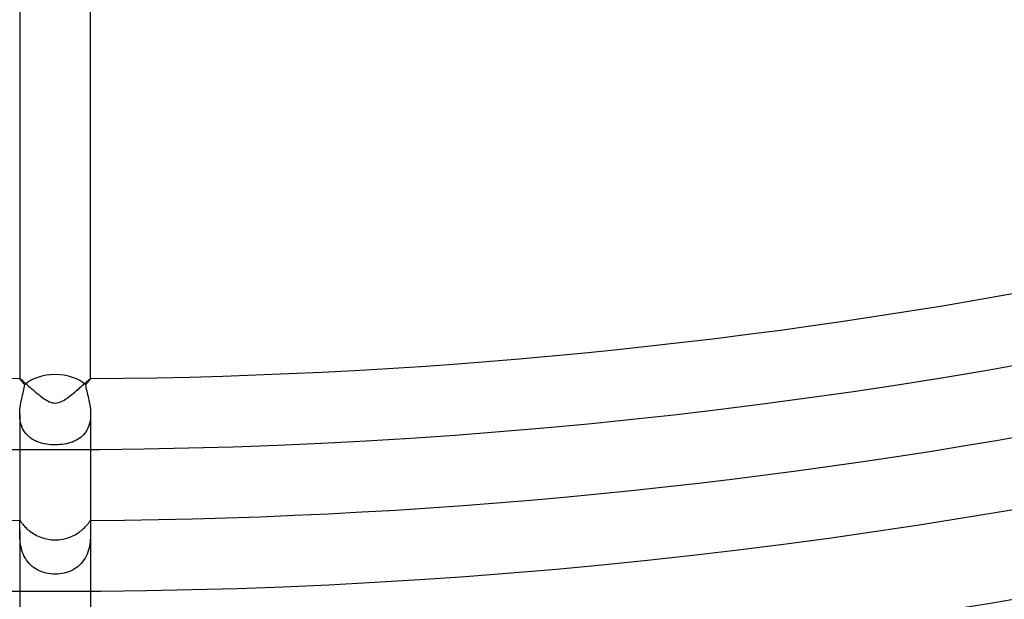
# Model space of a CAD drawing. Header units: millimetres. Extents: x -535 to 535, y -535 to 535.
# Tile 51 of 106: x -2 to 54, y -318 to -286. Entities that reach past the tile are written whole.
import ezdxf

# ---------------------------------------------------------------- set-up
doc = ezdxf.new("R2010")
doc.units = ezdxf.units.MM
doc.layers.add('HIDDEN', color=7, linetype='Continuous')
doc.layers.add('THICK', color=7, linetype='Continuous')

msp = doc.modelspace()

# ---------------------------------------------------------------- linework, layer by layer
at = {"layer": 'HIDDEN'}
for p, q in [((-2.000001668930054, -305.9959716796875), (-1.999932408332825, -305.9952087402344)), ((-1.998359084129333, -306.0016784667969), (-2.000001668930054, -305.9959716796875)), ((-1.999932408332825, -305.9952087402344), (-1.999724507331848, -305.9945678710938)), ((-1.999724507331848, -305.9945678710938), (-1.999376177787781, -305.9940795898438)), ((-1.999376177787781, -305.9940795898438), (-1.998891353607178, -305.9937438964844)), ((-1.998891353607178, -305.9937438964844), (-1.998265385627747, -305.9935302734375)), ((-1.993457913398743, -306.0106811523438), (-1.998359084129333, -306.0016784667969)), ((-1.998265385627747, -305.9935302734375), (-1.997499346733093, -305.9934692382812)), ((-1.98533833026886, -306.0229797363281), (-1.993457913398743, -306.0106811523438)), ((-1.974040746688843, -306.0384826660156), (-1.98533833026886, -306.0229797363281)), ((-1.959623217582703, -306.0571899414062), (-1.974040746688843, -306.0384826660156)), ((1.9738609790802, -306.0387268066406), (1.959534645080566, -306.0573120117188)), ((1.985173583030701, -306.023193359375), (1.9738609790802, -306.0387268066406)), ((1.993370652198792, -306.0108337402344), (1.985173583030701, -306.023193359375)), ((1.998343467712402, -306.001708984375), (1.993370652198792, -306.0108337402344)), ((1.997499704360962, -305.9934692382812), (1.998263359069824, -305.9935302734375)), ((1.998263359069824, -305.9935302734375), (1.998888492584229, -305.9937438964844)), ((2.000000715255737, -305.9959716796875), (1.998343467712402, -306.001708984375)), ((1.998888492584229, -305.9937438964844), (1.999373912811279, -305.9940795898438)), ((1.999373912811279, -305.9940795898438), (1.999722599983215, -305.9945678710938)), ((1.999722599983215, -305.9945678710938), (1.999931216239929, -305.9952087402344)), ((1.999931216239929, -305.9952087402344), (2.000000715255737, -305.9959716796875)), ((-1.942293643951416, -306.078857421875), (-1.959623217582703, -306.0571899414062)), ((-1.922199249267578, -306.1033630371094), (-1.942293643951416, -306.078857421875)), ((-1.899488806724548, -306.1305541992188), (-1.922199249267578, -306.1033630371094)), ((-1.874272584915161, -306.1603393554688), (-1.899488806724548, -306.1305541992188)), ((-1.846686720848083, -306.1925659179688), (-1.874272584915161, -306.1603393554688)), ((-1.816860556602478, -306.2272033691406), (-1.846686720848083, -306.1925659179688)), ((-1.784923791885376, -306.2640380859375), (-1.816860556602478, -306.2272033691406)), ((-1.751009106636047, -306.3030395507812), (-1.784923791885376, -306.2640380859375)), ((-1.761527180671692, -306.6109313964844), (-1.741909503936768, -306.5169372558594)), ((-1.715292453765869, -306.3439331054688), (-1.751009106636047, -306.3030395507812)), ((-1.741909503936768, -306.5169372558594), (-1.726181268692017, -306.4277038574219)), ((-1.726181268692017, -306.4277038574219), (-1.715304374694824, -306.3439636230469)), ((1.750902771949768, -306.3031311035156), (1.71530020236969, -306.3439636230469)), ((1.715517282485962, -306.3438720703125), (1.725183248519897, -306.4208679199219)), ((1.725183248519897, -306.4208679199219), (1.739536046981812, -306.5048217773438)), ((1.739536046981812, -306.5048217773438), (1.758031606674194, -306.5949401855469)), ((1.784724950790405, -306.2642517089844), (1.750902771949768, -306.3031311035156)), ((1.758031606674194, -306.5949401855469), (1.779796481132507, -306.6905517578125)), ((1.816631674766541, -306.2274475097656), (1.784724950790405, -306.2642517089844)), ((1.846487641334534, -306.1928100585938), (1.816631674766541, -306.2274475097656)), ((1.874157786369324, -306.1604614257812), (1.846487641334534, -306.1928100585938)), ((1.899492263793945, -306.1305541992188), (1.874157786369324, -306.1604614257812)), ((1.922248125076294, -306.1033020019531), (1.899492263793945, -306.1305541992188)), ((1.942296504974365, -306.078857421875), (1.922248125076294, -306.1033020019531)), ((1.959534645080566, -306.0573120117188), (1.942296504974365, -306.078857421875)), ((-1.91197407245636, -307.2505493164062), (-1.886687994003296, -307.1347961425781)), ((-1.886687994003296, -307.1347961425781), (-1.860500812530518, -307.0226135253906)), ((-1.860500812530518, -307.0226135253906), (-1.834211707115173, -306.9143371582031)), ((-1.834211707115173, -306.9143371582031), (-1.808582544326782, -306.8101501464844)), ((-1.808582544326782, -306.8101501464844), (-1.784072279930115, -306.7089233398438)), ((-1.784072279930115, -306.7089233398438), (-1.761527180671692, -306.6109313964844)), ((1.779796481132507, -306.6905517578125), (1.804025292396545, -306.791259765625)), ((1.804025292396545, -306.791259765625), (1.829912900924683, -306.896728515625)), ((1.829912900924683, -306.896728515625), (1.856653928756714, -307.0065612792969)), ((1.856653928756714, -307.0065612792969), (1.883418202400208, -307.1204223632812)), ((1.883418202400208, -307.1204223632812), (1.909331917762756, -307.2380065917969)), ((-1.988029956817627, -307.7416076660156), (-1.974400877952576, -307.6157531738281)), ((-1.974400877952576, -307.6157531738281), (-1.956647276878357, -307.4915161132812)), ((-1.956647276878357, -307.4915161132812), (-1.93556022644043, -307.3695678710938)), ((-1.93556022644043, -307.3695678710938), (-1.91197407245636, -307.2505493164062)), ((1.909331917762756, -307.2380065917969), (1.933556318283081, -307.3589172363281)), ((1.933556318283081, -307.3589172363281), (1.955254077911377, -307.4828491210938)), ((1.955254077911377, -307.4828491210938), (1.973587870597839, -307.609375)), ((1.973587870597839, -307.609375), (1.987720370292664, -307.7381896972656)), ((-2, -307.9966430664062), (-1.996805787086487, -307.8686828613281)), ((-1.997131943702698, -308.1200866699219), (-2, -307.9966430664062)), ((-2.000000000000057, -307.9992156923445), (-2.000000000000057, -309.9953837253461)), ((-1.987917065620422, -308.2421875), (-1.997131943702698, -308.1200866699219)), ((-1.996805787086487, -307.8686828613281), (-1.988029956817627, -307.7416076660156)), ((-1.972006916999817, -308.3620300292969), (-1.987917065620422, -308.2421875)), ((1.988268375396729, -308.2388000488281), (1.972697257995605, -308.3577575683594)), ((1.987720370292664, -307.7381896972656), (1.996780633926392, -307.8682556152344)), ((1.997194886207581, -308.118896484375), (1.988268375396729, -308.2388000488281)), ((1.996780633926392, -307.8682556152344), (2.000002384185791, -307.9984436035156)), ((2.000002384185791, -307.9984436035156), (1.997194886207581, -308.118896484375)), ((2, -308.0000305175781), (2, -309.9935607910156)), ((-1.949059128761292, -308.4793395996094), (-1.972006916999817, -308.3620300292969)), ((-1.918731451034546, -308.5938110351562), (-1.949059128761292, -308.4793395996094)), ((-1.880822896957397, -308.7048034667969), (-1.918731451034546, -308.5938110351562)), ((-1.835820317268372, -308.8104553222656), (-1.880822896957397, -308.7048034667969)), ((-1.783896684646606, -308.9104614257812), (-1.835820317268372, -308.8104553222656)), ((1.840988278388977, -308.7993774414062), (1.790234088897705, -308.8992004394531)), ((1.884510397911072, -308.6950988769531), (1.840988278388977, -308.7993774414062)), ((1.920889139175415, -308.5866088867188), (1.884510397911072, -308.6950988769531)), ((1.950244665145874, -308.47412109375), (1.920889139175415, -308.5866088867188)), ((1.972697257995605, -308.3577575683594), (1.950244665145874, -308.47412109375)), ((-1.725159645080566, -309.0047912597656), (-1.783896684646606, -308.9104614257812)), ((-1.659716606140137, -309.0934753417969), (-1.725159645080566, -309.0047912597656)), ((-1.58778989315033, -309.1763305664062), (-1.659716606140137, -309.0934753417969)), ((-1.510158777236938, -309.2527465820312), (-1.58778989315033, -309.1763305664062)), ((-1.427190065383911, -309.3228454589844), (-1.510158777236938, -309.2527465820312)), ((-1.339169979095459, -309.3867492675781), (-1.427190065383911, -309.3228454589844)), ((1.357539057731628, -309.3742065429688), (1.267081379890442, -309.4324951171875)), ((1.443367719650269, -309.3099975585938), (1.357539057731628, -309.3742065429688)), ((1.524255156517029, -309.23974609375), (1.443367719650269, -309.3099975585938)), ((1.599642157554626, -309.1635437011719), (1.524255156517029, -309.23974609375)), ((1.669242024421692, -309.0814514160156), (1.599642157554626, -309.1635437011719)), ((1.732843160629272, -308.9933471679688), (1.669242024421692, -309.0814514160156)), ((1.790234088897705, -308.8992004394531), (1.732843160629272, -308.9933471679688)), ((-1.246384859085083, -309.4446411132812), (-1.339169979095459, -309.3867492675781)), ((-1.149121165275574, -309.4967041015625), (-1.246384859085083, -309.4446411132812)), ((-1.047661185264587, -309.5431213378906), (-1.149121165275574, -309.4967041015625)), ((-0.9422663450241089, -309.5840454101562), (-1.047661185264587, -309.5431213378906)), ((-0.8332226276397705, -309.6196594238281), (-0.9422663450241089, -309.5840454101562)), ((-0.7208206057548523, -309.650146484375), (-0.8332226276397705, -309.6196594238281)), ((-0.6053507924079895, -309.6756286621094), (-0.7208206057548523, -309.650146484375)), ((-0.4871037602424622, -309.6962585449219), (-0.6053507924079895, -309.6756286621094)), ((-0.3665471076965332, -309.7121887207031), (-0.4871037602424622, -309.6962585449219)), ((-0.2449823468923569, -309.7235107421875), (-0.3665471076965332, -309.7121887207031)), ((-0.1227479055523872, -309.7302856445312), (-0.2449823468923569, -309.7235107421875)), ((1.928956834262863e-07, -309.7324523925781), (-0.1227479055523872, -309.7302856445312)), ((0.1306279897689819, -309.7298278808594), (1.928956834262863e-07, -309.7324523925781)), ((0.2614648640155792, -309.7221374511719), (0.1306279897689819, -309.7298278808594)), ((0.3902286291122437, -309.7094421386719), (0.2614648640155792, -309.7221374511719)), ((0.5150589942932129, -309.6918640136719), (0.3902286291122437, -309.7094421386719)), ((0.6357390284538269, -309.6694641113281), (0.5150589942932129, -309.6918640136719)), ((0.7520520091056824, -309.6422424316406), (0.6357390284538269, -309.6694641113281)), ((0.8637810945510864, -309.6102905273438), (0.7520520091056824, -309.6422424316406)), ((0.9707097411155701, -309.5736389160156), (0.8637810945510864, -309.6102905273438)), ((1.073389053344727, -309.5320434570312), (0.9707097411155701, -309.5736389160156)), ((1.172272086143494, -309.4850463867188), (1.073389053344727, -309.5320434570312)), ((1.267081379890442, -309.4324951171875), (1.172272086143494, -309.4850463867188)), ((-2.000192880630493, -314.0441589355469), (-2.000044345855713, -314.0285339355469)), ((-1.999805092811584, -314.0848999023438), (-2.000192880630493, -314.0441589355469)), ((-2.000044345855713, -314.0285339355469), (-1.999560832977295, -314.0158386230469)), ((-2.000000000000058, -313.994003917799), (-2.000000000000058, -314.0447633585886)), ((-1.999856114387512, -314.4683227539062), (-1.999328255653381, -314.3699340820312)), ((-1.999051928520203, -314.13818359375), (-1.999805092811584, -314.0848999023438)), ((-1.999560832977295, -314.0158386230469), (-1.998661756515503, -314.0060729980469)), ((-1.999328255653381, -314.3699340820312), (-1.998793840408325, -314.28173828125)), ((-1.998603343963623, -314.2042541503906), (-1.999051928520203, -314.13818359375)), ((-1.998793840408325, -314.28173828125), (-1.998603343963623, -314.2042541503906)), ((-1.998661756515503, -314.0060729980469), (-1.997265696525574, -313.9991455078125)), ((-1.997265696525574, -313.9991455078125), (-1.995291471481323, -313.9950256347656)), ((-1.995291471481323, -313.9950256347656), (-1.992616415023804, -313.9936828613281)), ((1.992616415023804, -313.9936828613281), (1.995365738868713, -313.9950256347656)), ((1.995365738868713, -313.9950256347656), (1.997345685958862, -313.9991149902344)), ((1.997345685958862, -313.9991149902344), (1.998705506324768, -314.0060119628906)), ((1.998705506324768, -314.0060119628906), (1.999543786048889, -314.0157775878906)), ((1.998896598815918, -314.2051086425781), (1.998873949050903, -314.2821960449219)), ((1.998873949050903, -314.2821960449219), (1.999117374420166, -314.3703918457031)), ((1.999162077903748, -314.1394653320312), (1.998896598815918, -314.2051086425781)), ((1.999117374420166, -314.3703918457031), (1.999646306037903, -314.4693908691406)), ((1.999646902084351, -314.0855712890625), (1.999162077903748, -314.1394653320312)), ((1.999543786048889, -314.0157775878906), (1.999959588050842, -314.0284729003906)), ((2.000051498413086, -314.0441284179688), (1.999646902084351, -314.0855712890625)), ((1.999959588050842, -314.0284729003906), (2.000051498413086, -314.0441284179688)), ((2, -313.9936218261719), (2, -314.0444030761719)), ((-2.000026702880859, -314.5764465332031), (-1.999856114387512, -314.4683227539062)), ((-1.999594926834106, -314.6737976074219), (-2.000026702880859, -314.5764465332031)), ((-2.000000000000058, -314.5765042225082), (-2.000000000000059, -317.9940000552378)), ((-1.998044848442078, -314.7757568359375), (-1.999594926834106, -314.6737976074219)), ((-1.994772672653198, -314.8816528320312), (-1.998044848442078, -314.7757568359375)), ((-1.989190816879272, -314.9909057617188), (-1.994772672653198, -314.8816528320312)), ((1.995139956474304, -314.8724670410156), (1.989910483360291, -314.9783020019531)), ((1.998254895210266, -314.7699890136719), (1.995139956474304, -314.8724670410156)), ((1.999739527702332, -314.6714172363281), (1.998254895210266, -314.7699890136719)), ((1.999646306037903, -314.4693908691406), (2.000078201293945, -314.5772094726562)), ((2.000078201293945, -314.5772094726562), (1.999739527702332, -314.6714172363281)), ((2, -314.5762939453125), (2, -317.9937133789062)), ((-1.980712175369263, -315.1030578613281), (-1.989190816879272, -314.9909057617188)), ((-1.968749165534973, -315.2175598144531), (-1.980712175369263, -315.1030578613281)), ((-1.952710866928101, -315.3338317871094), (-1.968749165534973, -315.2175598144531)), ((-1.931970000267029, -315.4512329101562), (-1.952710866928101, -315.3338317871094)), ((-1.905880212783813, -315.5692443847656), (-1.931970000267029, -315.4512329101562)), ((1.936272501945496, -315.4290771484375), (1.911223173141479, -315.5469970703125)), ((1.955962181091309, -315.3128051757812), (1.936272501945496, -315.4290771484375)), ((1.970994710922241, -315.1986694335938), (1.955962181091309, -315.3128051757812)), ((1.982074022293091, -315.0870666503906), (1.970994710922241, -315.1986694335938)), ((1.989910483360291, -314.9783020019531), (1.982074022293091, -315.0870666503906)), ((-1.873794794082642, -315.6874694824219), (-1.905880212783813, -315.5692443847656)), ((-1.835254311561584, -315.8048400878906), (-1.873794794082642, -315.6874694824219)), ((-1.790334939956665, -315.9193420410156), (-1.835254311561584, -315.8048400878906)), ((-1.73877477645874, -316.0305480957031), (-1.790334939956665, -315.9193420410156)), ((-1.680281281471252, -316.1381225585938), (-1.73877477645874, -316.0305480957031)), ((1.748500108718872, -316.0109252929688), (1.68987238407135, -316.1216125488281)), ((1.799553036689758, -315.8974609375), (1.748500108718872, -316.0109252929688)), ((1.843330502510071, -315.7820129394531), (1.799553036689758, -315.8974609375)), ((1.880373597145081, -315.6650695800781), (1.843330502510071, -315.7820129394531)), ((1.911223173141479, -315.5469970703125), (1.880373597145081, -315.6650695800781)), ((-1.614561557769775, -316.2417602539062), (-1.680281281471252, -316.1381225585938)), ((-1.541751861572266, -316.3406066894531), (-1.614561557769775, -316.2417602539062)), ((-1.462910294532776, -316.4330749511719), (-1.541751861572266, -316.3406066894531)), ((-1.378268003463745, -316.51904296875), (-1.462910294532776, -316.4330749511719)), ((-1.288004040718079, -316.5985412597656), (-1.378268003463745, -316.51904296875)), ((-1.192297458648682, -316.6715393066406), (-1.288004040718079, -316.5985412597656)), ((1.29259181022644, -316.5947875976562), (1.194355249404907, -316.6700744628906)), ((1.38526177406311, -316.5124206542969), (1.29259181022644, -316.5947875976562)), ((1.471958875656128, -316.4231262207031), (1.38526177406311, -316.5124206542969)), ((1.551650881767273, -316.3280029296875), (1.471958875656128, -316.4231262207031)), ((1.624258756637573, -316.2274169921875), (1.551650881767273, -316.3280029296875)), ((1.68987238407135, -316.1216125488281), (1.624258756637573, -316.2274169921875)), ((-1.091314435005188, -316.7380065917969), (-1.192297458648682, -316.6715393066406)), ((-0.985217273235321, -316.7979736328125), (-1.091314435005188, -316.7380065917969)), ((-0.8742737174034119, -316.851318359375), (-0.985217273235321, -316.7979736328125)), ((-0.7587616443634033, -316.8979187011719), (-0.8742737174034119, -316.851318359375)), ((-0.6389586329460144, -316.9376831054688), (-0.7587616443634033, -316.8979187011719)), ((-0.5151426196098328, -316.9705200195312), (-0.6389586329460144, -316.9376831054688)), ((-0.387913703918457, -316.9962463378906), (-0.5151426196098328, -316.9705200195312)), ((-0.2592555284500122, -317.0146179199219), (-0.387913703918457, -316.9962463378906)), ((-0.1298121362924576, -317.0256042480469), (-0.2592555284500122, -317.0146179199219)), ((-5.702317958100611e-14, -317.029052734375), (-0.1298121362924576, -317.0256042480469)), ((0.1288448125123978, -317.0255737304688), (-5.702317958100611e-14, -317.029052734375)), ((0.2572353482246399, -317.0147705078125), (0.1288448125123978, -317.0255737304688)), ((0.3846185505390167, -316.996826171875), (0.2572353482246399, -317.0147705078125)), ((0.5099165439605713, -316.9717712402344), (0.3846185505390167, -316.996826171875)), ((0.6326823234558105, -316.9396057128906), (0.5099165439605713, -316.9717712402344)), ((0.7525596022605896, -316.9002075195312), (0.6326823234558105, -316.9396057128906)), ((0.8691922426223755, -316.853515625), (0.7525596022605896, -316.9002075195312)), ((0.9822198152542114, -316.7995300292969), (0.8691922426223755, -316.853515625)), ((1.090811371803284, -316.7383422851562), (0.9822198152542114, -316.7995300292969)), ((1.194355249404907, -316.6700744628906), (1.090811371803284, -316.7383422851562))]:
    msp.add_line(p, q, dxfattribs=at)
for start_param, end_param in [(-1.570796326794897, -0.5401102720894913), (-2.601482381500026, -1.570796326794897)]:
    msp.add_ellipse((-5.638410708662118e-14, -306.9509202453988), major_axis=(-2, 3.673819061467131e-16), ratio=0.5901603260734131, start_param=start_param, end_param=end_param, dxfattribs=at)
at = {"layer": 'THICK'}
for p, q in [((-2.000000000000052, -280.9903869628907), (-2.000000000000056, -305.9959716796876)), ((1.999999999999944, -305.9959716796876), (1.999999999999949, -280.9903869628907)), ((-1.997499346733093, -305.9934692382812), (-1.986869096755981, -305.9977111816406)), ((-1.986869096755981, -305.9977111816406), (-1.968093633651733, -306.0101013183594)), ((-1.968093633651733, -306.0101013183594), (-1.941537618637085, -306.0302734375)), ((-1.941537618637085, -306.0302734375), (-1.907524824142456, -306.057861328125)), ((1.891846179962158, -306.0709228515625), (1.924746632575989, -306.0437316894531)), ((1.924746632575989, -306.0437316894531), (1.952131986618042, -306.0220336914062)), ((1.952131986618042, -306.0220336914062), (1.973538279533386, -306.0062561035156)), ((1.973538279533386, -306.0062561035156), (1.988677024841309, -305.9967041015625)), ((1.988677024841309, -305.9967041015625), (1.997499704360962, -305.9934692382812)), ((-1.907524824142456, -306.057861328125), (-1.866378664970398, -306.0924377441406)), ((-1.866378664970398, -306.0924377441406), (-1.818639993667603, -306.1334533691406)), ((-1.818639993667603, -306.1334533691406), (-1.765038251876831, -306.1801147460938)), ((-1.765038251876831, -306.1801147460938), (-1.706032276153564, -306.23193359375)), ((-1.706032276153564, -306.23193359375), (-1.642078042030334, -306.288330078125)), ((-1.642078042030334, -306.288330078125), (-1.573631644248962, -306.3487854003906)), ((-1.573631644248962, -306.3487854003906), (-1.501261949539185, -306.4126586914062)), ((-1.501261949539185, -306.4126586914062), (-1.425710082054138, -306.4791870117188)), ((-1.425710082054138, -306.4791870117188), (-1.347374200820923, -306.5477294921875)), ((-1.347374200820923, -306.5477294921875), (-1.266631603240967, -306.6177978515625)), ((1.254474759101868, -306.6280517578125), (1.327879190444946, -306.5645751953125)), ((1.327879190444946, -306.5645751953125), (1.398966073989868, -306.5026245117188)), ((1.398966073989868, -306.5026245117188), (1.467490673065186, -306.4425048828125)), ((1.467490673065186, -306.4425048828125), (1.533208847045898, -306.3845825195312)), ((1.533208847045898, -306.3845825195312), (1.59587574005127, -306.3292236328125)), ((1.59587574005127, -306.3292236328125), (1.655247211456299, -306.2767333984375)), ((1.655247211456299, -306.2767333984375), (1.711078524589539, -306.2274780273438)), ((1.711078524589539, -306.2274780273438), (1.763043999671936, -306.1818542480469)), ((1.763043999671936, -306.1818542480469), (1.810695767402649, -306.1403198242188)), ((1.810695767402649, -306.1403198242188), (1.853729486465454, -306.1032409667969)), ((1.853729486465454, -306.1032409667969), (1.891846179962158, -306.0709228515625)), ((-1.266631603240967, -306.6177978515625), (-1.183859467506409, -306.6887512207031)), ((-1.183859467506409, -306.6887512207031), (-1.099435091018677, -306.7600402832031)), ((-1.099435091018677, -306.7600402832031), (-1.01373565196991, -306.8311157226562)), ((-1.01373565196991, -306.8311157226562), (-0.9271662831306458, -306.9013366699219)), ((-0.9271662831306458, -306.9013366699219), (-0.8403323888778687, -306.9698791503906)), ((-0.8403323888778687, -306.9698791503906), (-0.753584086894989, -307.0358581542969)), ((-0.753584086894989, -307.0358581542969), (-0.6672022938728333, -307.0984191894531)), ((-0.6672022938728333, -307.0984191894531), (-0.5814679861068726, -307.1566772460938)), ((-0.5814679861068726, -307.1566772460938), (-0.4966621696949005, -307.2097778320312)), ((0.5053995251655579, -307.2044067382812), (0.5794128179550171, -307.1576843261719)), ((0.5794128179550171, -307.1576843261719), (0.6510781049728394, -307.1093139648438)), ((0.6510781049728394, -307.1093139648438), (0.7241300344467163, -307.0572509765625)), ((0.7241300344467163, -307.0572509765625), (0.798474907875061, -307.0018920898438)), ((0.798474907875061, -307.0018920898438), (0.8738112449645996, -306.9437255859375)), ((0.8738112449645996, -306.9437255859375), (0.9498377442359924, -306.8832092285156)), ((0.9498377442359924, -306.8832092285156), (1.02625298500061, -306.8208618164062)), ((1.02625298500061, -306.8208618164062), (1.102755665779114, -306.7571716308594)), ((1.102755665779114, -306.7571716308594), (1.179044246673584, -306.6926574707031)), ((1.179044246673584, -306.6926574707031), (1.254474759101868, -306.6280517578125)), ((-0.4966621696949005, -307.2097778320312), (-0.4130657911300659, -307.2568054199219)), ((-0.4130657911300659, -307.2568054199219), (-0.3309597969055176, -307.2969665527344)), ((-0.3309597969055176, -307.2969665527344), (-0.2496268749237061, -307.3296813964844)), ((-0.2496268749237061, -307.3296813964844), (-0.1657118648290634, -307.3548889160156)), ((-0.1657118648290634, -307.3548889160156), (-0.07907190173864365, -307.3707580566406)), ((-0.07907190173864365, -307.3707580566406), (0.008465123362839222, -307.3754577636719)), ((0.008465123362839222, -307.3754577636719), (0.09625781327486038, -307.3684692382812)), ((0.09625781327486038, -307.3684692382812), (0.1820208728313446, -307.3507385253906)), ((0.1820208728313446, -307.3507385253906), (0.2657683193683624, -307.3238220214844)), ((0.2657683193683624, -307.3238220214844), (0.3479456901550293, -307.2892761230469)), ((0.3479456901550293, -307.2892761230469), (0.4280332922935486, -307.2488708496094)), ((0.4280332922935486, -307.2488708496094), (0.5053995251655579, -307.2044067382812)), ((-2.000000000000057, -309.9953837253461), (-2.000000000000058, -313.994003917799)), ((2, -309.9935607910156), (2, -313.9936218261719)), ((-1.992616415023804, -313.9936828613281), (-1.98788046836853, -313.9960327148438)), ((-1.98788046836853, -313.9960327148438), (-1.981390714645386, -314.0030212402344)), ((-1.981390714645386, -314.0030212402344), (-1.972843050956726, -314.0145874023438)), ((-1.972843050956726, -314.0145874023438), (-1.961918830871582, -314.0306701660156)), ((-1.961918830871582, -314.0306701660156), (-1.948299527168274, -314.0512390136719)), ((-1.948299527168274, -314.0512390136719), (-1.931684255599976, -314.0762634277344)), ((-1.931684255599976, -314.0762634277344), (-1.911852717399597, -314.1053466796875)), ((-1.911852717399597, -314.1053466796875), (-1.88851273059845, -314.1383056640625)), ((-1.88851273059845, -314.1383056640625), (-1.861359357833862, -314.1749572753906)), ((-1.861359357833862, -314.1749572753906), (-1.830087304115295, -314.215087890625)), ((-1.830087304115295, -314.215087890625), (-1.794431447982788, -314.2584533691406)), ((-1.794431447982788, -314.2584533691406), (-1.75460684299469, -314.3042297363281)), ((-1.75460684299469, -314.3042297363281), (-1.710629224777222, -314.3518981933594)), ((-1.710629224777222, -314.3518981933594), (-1.662399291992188, -314.401123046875)), ((1.652940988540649, -314.410400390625), (1.702157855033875, -314.3607482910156)), ((1.702157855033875, -314.3607482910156), (1.747286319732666, -314.3123779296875)), ((1.747286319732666, -314.3123779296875), (1.787869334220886, -314.2662048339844)), ((1.787869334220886, -314.2662048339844), (1.824041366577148, -314.2226257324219)), ((1.824041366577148, -314.2226257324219), (1.856029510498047, -314.1819458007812)), ((1.856029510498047, -314.1819458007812), (1.884060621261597, -314.1444091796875)), ((1.884060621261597, -314.1444091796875), (1.908361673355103, -314.1103515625)), ((1.908361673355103, -314.1103515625), (1.929058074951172, -314.0801696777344)), ((1.929058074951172, -314.0801696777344), (1.946317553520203, -314.0542907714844)), ((1.946317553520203, -314.0542907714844), (1.960471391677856, -314.0328063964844)), ((1.960471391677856, -314.0328063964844), (1.971851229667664, -314.0158996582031)), ((1.971851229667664, -314.0158996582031), (1.980788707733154, -314.003662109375)), ((1.980788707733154, -314.003662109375), (1.987622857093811, -313.9962158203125)), ((1.987622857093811, -313.9962158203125), (1.992616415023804, -313.9936828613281)), ((-1.662399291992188, -314.401123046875), (-1.609817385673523, -314.4515380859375)), ((-1.609817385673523, -314.4515380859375), (-1.552784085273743, -314.5028381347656)), ((-1.552784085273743, -314.5028381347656), (-1.491199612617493, -314.5546875)), ((-1.491199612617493, -314.5546875), (-1.425406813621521, -314.6063537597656)), ((-1.425406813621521, -314.6063537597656), (-1.355953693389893, -314.6571044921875)), ((-1.355953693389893, -314.6571044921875), (-1.282945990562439, -314.7066040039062)), ((-1.282945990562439, -314.7066040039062), (-1.206488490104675, -314.7545471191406)), ((-1.206488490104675, -314.7545471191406), (-1.126686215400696, -314.8006286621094)), ((-1.126686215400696, -314.8006286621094), (-1.043655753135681, -314.8444519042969)), ((-1.043655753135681, -314.8444519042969), (-0.9578556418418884, -314.8855590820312)), ((-0.9578556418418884, -314.8855590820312), (-0.8696020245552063, -314.9236755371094)), ((-0.8696020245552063, -314.9236755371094), (-0.7790606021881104, -314.9585571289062)), ((0.783420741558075, -314.95703125), (0.8714156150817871, -314.9229431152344)), ((0.8714156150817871, -314.9229431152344), (0.9571695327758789, -314.8858337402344)), ((0.9571695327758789, -314.8858337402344), (1.040536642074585, -314.8459167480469)), ((1.040536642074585, -314.8459167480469), (1.121370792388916, -314.8034362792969)), ((1.121370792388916, -314.8034362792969), (1.199526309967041, -314.7586669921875)), ((1.199526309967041, -314.7586669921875), (1.27485716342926, -314.7118530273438)), ((1.27485716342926, -314.7118530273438), (1.347217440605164, -314.6632385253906)), ((1.347217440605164, -314.6632385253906), (1.416272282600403, -314.6132507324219)), ((1.416272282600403, -314.6132507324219), (1.481405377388, -314.5625915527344)), ((1.481405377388, -314.5625915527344), (1.542556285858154, -314.5116577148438)), ((1.542556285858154, -314.5116577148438), (1.599738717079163, -314.4608154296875)), ((1.599738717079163, -314.4608154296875), (1.652940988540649, -314.410400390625)), ((-0.7790606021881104, -314.9585571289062), (-0.6863968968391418, -314.989990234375)), ((-0.6863968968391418, -314.989990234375), (-0.5917766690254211, -315.0177307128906)), ((-0.5917766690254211, -315.0177307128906), (-0.4954061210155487, -315.0415954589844)), ((-0.4954061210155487, -315.0415954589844), (-0.3978320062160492, -315.0613098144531)), ((-0.3978320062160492, -315.0613098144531), (-0.2993248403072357, -315.0767517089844)), ((-0.2993248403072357, -315.0767517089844), (-0.2000641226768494, -315.087890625)), ((-0.2000641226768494, -315.087890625), (-0.1002293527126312, -315.0946044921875)), ((-0.1002293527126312, -315.0946044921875), (1.929348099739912e-14, -315.0968627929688)), ((1.929348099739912e-14, -315.0968627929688), (0.1043511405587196, -315.0944213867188)), ((0.1043511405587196, -315.0944213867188), (0.2072026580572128, -315.0871887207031)), ((0.2072026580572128, -315.0871887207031), (0.3083866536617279, -315.075439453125)), ((0.3083866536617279, -315.075439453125), (0.407735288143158, -315.0593872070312)), ((0.407735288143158, -315.0593872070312), (0.5050806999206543, -315.0392761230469)), ((0.5050806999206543, -315.0392761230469), (0.600255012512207, -315.015380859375)), ((0.600255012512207, -315.015380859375), (0.6930903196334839, -314.9878540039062)), ((0.6930903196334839, -314.9878540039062), (0.783420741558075, -314.95703125)), ((-2.000000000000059, -317.9940000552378), (-2.00000000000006, -322.9940027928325)), ((2, -317.9937133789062), (2, -322.9938049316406))]:
    msp.add_line(p, q, dxfattribs=at)
for centre, radius, start, end in [((0, 2.14306111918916e-15), 471, 179.9999801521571, 0), ((0, 3.153361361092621e-15), 462, 179.9999801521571, 0), ((0, 4.163661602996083e-15), 453, 179.9999801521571, 0), ((0, 5.173961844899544e-15), 444, 179.9999801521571, 0), ((0, 6.184262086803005e-15), 435, 179.9999801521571, 0), ((0, 7.194562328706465e-15), 426, 179.9999801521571, 0), ((0, 8.204862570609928e-15), 417, 179.9999801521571, 0), ((0, 9.215162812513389e-15), 408, 179.9999801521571, 0), ((0, 1.022546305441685e-14), 399, 179.9999801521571, 0), ((0, 1.123576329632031e-14), 390, 179.9999801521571, 0), ((0, 1.224606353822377e-14), 381, 179.9999801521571, 0), ((0, 1.325636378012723e-14), 372, 179.9999801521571, 0), ((0, 1.426666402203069e-14), 363, 179.9999801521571, 0), ((0, 1.527696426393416e-14), 354, 179.9999801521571, 0), ((0, 1.628726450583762e-14), 345, 179.9999801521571, 0), ((0, 1.729756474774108e-14), 336, 179.9999801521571, 0), ((0, 1.830786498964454e-14), 327, 179.9999801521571, 0), ((0, 1.9318165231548e-14), 318, 179.9999801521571, 0), ((0, 2.008354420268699e-14), 310, 179.9999801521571, 0), ((0, 2.008354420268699e-14), 306, 225.3739976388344, 269.625991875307), ((0, 2.008354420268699e-14), 306, 270.3739882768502, 314.6259825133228), ((0, 1.9318165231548e-14), 314, 225.363569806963, 269.6364197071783), ((0, 1.9318165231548e-14), 314, 270.3636177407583, 314.6364103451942), ((0, 1.830786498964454e-14), 323, 225.3545170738, 269.6454724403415), ((0, 1.830786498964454e-14), 323, 270.3545077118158, 314.6454630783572), ((0, 1.729756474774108e-14), 332, 225.3451205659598, 269.6548689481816), ((0, 1.729756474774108e-14), 332, 270.3451112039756, 314.6548595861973), ((0, 1.628726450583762e-14), 341, 225.3354375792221, 269.6645519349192), ((0, 1.628726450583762e-14), 341, 270.3354855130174, 314.664542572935), ((0, 1.527696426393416e-14), 350, 270.3274068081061, 314.6726212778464), ((0, 1.426666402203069e-14), 359, 225.3192228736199, 269.680823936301), ((0, 1.426666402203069e-14), 359, 270.3192135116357, 314.6808145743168), ((0, 1.325636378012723e-14), 368, 225.3113733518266, 269.6886161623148), ((0, 1.325636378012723e-14), 368, 270.3113639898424, 314.6886068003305), ((0, 1.224606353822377e-14), 377, 225.3039821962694, 269.6960646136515), ((0, 1.224606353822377e-14), 377, 270.3039728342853, 314.6960552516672), ((0, 1.123576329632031e-14), 386, 270.2968681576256, 314.7031026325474), ((0, 1.022546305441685e-14), 395, 270.2901072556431, 314.7099208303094), ((0, 9.215162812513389e-15), 404, 225.2836421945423, 269.7163473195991), ((0, 9.215162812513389e-15), 404, 270.2836328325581, 314.7163379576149), ((0, 8.204862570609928e-15), 413, 225.2774542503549, 269.7225352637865), ((0, 8.204862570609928e-15), 413, 270.2774448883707, 314.7225259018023), ((0, 7.194562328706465e-15), 422, 270.2715434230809, 314.7284273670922), ((0, 6.184262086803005e-15), 431, 270.2658711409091, 314.734099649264), ((0, 5.173961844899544e-15), 440, 225.2604374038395, 269.7395521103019), ((0, 5.173961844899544e-15), 440, 270.2604280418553, 314.7395427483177)]:
    msp.add_arc(centre, radius, start, end, dxfattribs=at)

doc.saveas('drawing.dxf')
